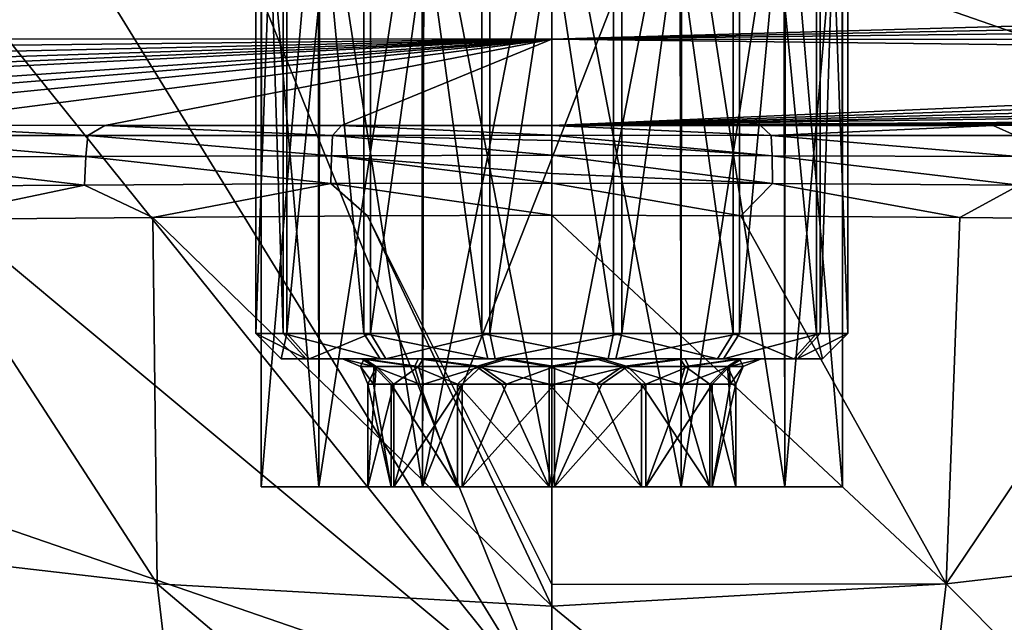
# Model space of a CAD drawing. Header units: millimetres. Extents: x -105 to 105, y -36 to 73.
# Tile 26 of 58: x -6.29 to 5.35, y 6.29 to 13.42. Entities that reach past the tile are written whole.
import ezdxf

# ---------------------------------------------------------------- set-up
doc = ezdxf.new("R2010")
doc.units = ezdxf.units.MM
doc.header["$LTSCALE"] = 81.481481
for name, color, linetype in [('16', 7, 'CONTINUOUS'), ('161', 7, 'CONTINUOUS'), ('162', 7, 'CONTINUOUS'), ('163', 7, 'CONTINUOUS'), ('164', 7, 'CONTINUOUS'), ('165', 7, 'CONTINUOUS'), ('166', 7, 'CONTINUOUS'), ('167', 7, 'CONTINUOUS'), ('17', 7, 'CONTINUOUS'), ('179', 7, 'CONTINUOUS'), ('18', 7, 'CONTINUOUS'), ('180', 7, 'CONTINUOUS'), ('28', 7, 'CONTINUOUS'), ('29', 7, 'CONTINUOUS'), ('30', 7, 'CONTINUOUS'), ('31', 7, 'CONTINUOUS'), ('32', 7, 'CONTINUOUS'), ('38', 7, 'CONTINUOUS'), ('47', 7, 'CONTINUOUS'), ('72', 7, 'CONTINUOUS')]:
    doc.layers.add(name, color=color, linetype=linetype)

msp = doc.modelspace()

# ---------------------------------------------------------------- linework, layer by layer
at = {"layer": '16', "color": 7, "linetype": 'CONTINUOUS'}
for points in [[(-8.369, 12.053, 67.297), (-5.485, 12.05, 67.608), (-7.889, 12.176, 66.976), (-8.369, 12.053, 67.297)], [(-7.889, 12.176, 66.976), (-5.485, 12.05, 67.608), (-5.284, 12.171, 67.249), (-7.889, 12.176, 66.976)], [(-5.485, 12.05, 67.608), (-2.594, 12.053, 67.786), (-5.284, 12.171, 67.249), (-5.485, 12.05, 67.608)], [(-5.284, 12.171, 67.249), (-2.594, 12.053, 67.786), (-2.486, 12.17, 67.418), (-5.284, 12.171, 67.249)], [(-2.594, 12.053, 67.786), (0, 12.057, 67.821), (-2.486, 12.17, 67.418), (-2.594, 12.053, 67.786)], [(0, 12.057, 67.821), (0, 12.171, 67.455), (-2.486, 12.17, 67.418), (0, 12.057, 67.821)], [(-5.51, 11.804, 67.899), (-8.369, 12.053, 67.297), (-8.411, 11.798, 67.589), (-5.51, 11.804, 67.899)], [(-5.485, 12.05, 67.608), (-8.369, 12.053, 67.297), (-5.51, 11.804, 67.899), (-5.485, 12.05, 67.608)], [(-2.605, 11.813, 68.076), (-5.485, 12.05, 67.608), (-5.51, 11.804, 67.899), (-2.605, 11.813, 68.076)], [(-2.594, 12.053, 67.786), (-5.485, 12.05, 67.608), (-2.605, 11.813, 68.076), (-2.594, 12.053, 67.786)], [(0, 11.818, 68.113), (-2.594, 12.053, 67.786), (-2.605, 11.813, 68.076), (0, 11.818, 68.113)], [(0, 12.057, 67.821), (-2.594, 12.053, 67.786), (0, 11.991, 67.926), (0, 12.057, 67.821)], [(0, 11.991, 67.926), (-2.594, 12.053, 67.786), (0, 11.818, 68.113), (0, 11.991, 67.926)], [(-5.526, 11.466, 68.077), (-8.411, 11.798, 67.589), (-8.437, 11.449, 67.762), (-5.526, 11.466, 68.077)], [(-5.51, 11.804, 67.899), (-8.411, 11.798, 67.589), (-5.526, 11.466, 68.077), (-5.51, 11.804, 67.899)], [(-2.612, 11.483, 68.257), (-5.51, 11.804, 67.899), (-5.526, 11.466, 68.077), (-2.612, 11.483, 68.257)], [(-2.605, 11.813, 68.076), (-5.51, 11.804, 67.899), (-2.612, 11.483, 68.257), (-2.605, 11.813, 68.076)], [(0, 11.488, 68.295), (-2.605, 11.813, 68.076), (-2.612, 11.483, 68.257), (0, 11.488, 68.295)], [(0, 11.818, 68.113), (-2.605, 11.813, 68.076), (0, 11.603, 68.25), (0, 11.818, 68.113)], [(0, 11.603, 68.25), (-2.605, 11.813, 68.076), (0, 11.488, 68.295), (0, 11.603, 68.25)], [(-5.526, 11.466, 68.077), (-8.437, 11.449, 67.762), (-7.463, 11.057, 67.916), (-5.526, 11.466, 68.077)], [(-4.716, 11.082, 68.181), (-5.526, 11.466, 68.077), (-7.463, 11.057, 67.916), (-4.716, 11.082, 68.181)], [(-2.612, 11.483, 68.257), (-5.526, 11.466, 68.077), (-4.716, 11.082, 68.181), (-2.612, 11.483, 68.257)], [(-2.178, 11.1, 68.317), (-2.612, 11.483, 68.257), (-4.716, 11.082, 68.181), (-2.178, 11.1, 68.317)], [(0, 11.488, 68.295), (-2.612, 11.483, 68.257), (0, 11.108, 68.342), (0, 11.488, 68.295)], [(0, 11.108, 68.342), (-2.612, 11.483, 68.257), (-2.178, 11.1, 68.317), (0, 11.108, 68.342)]]:
    msp.add_3dface(points, dxfattribs=at)
at = {"layer": '161', "color": 7, "linetype": 'CONTINUOUS'}
for points in [[(-3.5, 9.708, 3.665), (-3.132, 9.708, 2.151), (-3.2, 9.408, 3.669), (-3.5, 9.708, 3.665)], [(-3.2, 9.408, 3.669), (-3.132, 9.708, 2.151), (-2.863, 9.408, 2.285), (-3.2, 9.408, 3.669)], [(-3.132, 9.708, 2.151), (-2.144, 9.708, 0.947), (-2.863, 9.408, 2.285), (-3.132, 9.708, 2.151)], [(-2.863, 9.408, 2.285), (-2.144, 9.708, 0.947), (-1.96, 9.408, 1.185), (-2.863, 9.408, 2.285)], [(-2.144, 9.708, 0.947), (-0.731, 9.708, 0.291), (-1.96, 9.408, 1.185), (-2.144, 9.708, 0.947)], [(-1.96, 9.408, 1.185), (-0.731, 9.708, 0.291), (-0.668, 9.408, 0.585), (-1.96, 9.408, 1.185)], [(-0.731, 9.708, 0.291), (0.827, 9.708, 0.313), (-0.668, 9.408, 0.585), (-0.731, 9.708, 0.291)], [(-0.668, 9.408, 0.585), (0.827, 9.708, 0.313), (0.756, 9.408, 0.605), (-0.668, 9.408, 0.585)], [(0.827, 9.708, 0.313), (2.221, 9.708, 1.009), (0.756, 9.408, 0.605), (0.827, 9.708, 0.313)], [(0.756, 9.408, 0.605), (2.221, 9.708, 1.009), (2.03, 9.408, 1.241), (0.756, 9.408, 0.605)], [(2.221, 9.708, 1.009), (3.174, 9.708, 2.24), (2.03, 9.408, 1.241), (2.221, 9.708, 1.009)], [(2.03, 9.408, 1.241), (3.174, 9.708, 2.24), (2.902, 9.408, 2.366), (2.03, 9.408, 1.241)], [(3.174, 9.708, 2.24), (3.5, 9.708, 3.763), (2.902, 9.408, 2.366), (3.174, 9.708, 2.24)], [(2.902, 9.408, 2.366), (3.5, 9.708, 3.763), (3.2, 9.408, 3.759), (2.902, 9.408, 2.366)]]:
    msp.add_3dface(points, dxfattribs=at)
at = {"layer": '162', "color": 7, "linetype": 'CONTINUOUS'}
for points in [[(-3.5, 9.708, 3.665), (-3.2, 9.408, 3.669), (-2.902, 9.408, 5.062), (-3.5, 9.708, 3.665)], [(-3.5, 9.708, 3.665), (-2.902, 9.408, 5.062), (-3.174, 9.708, 5.188), (-3.5, 9.708, 3.665)], [(-2.902, 9.408, 5.062), (-2.03, 9.408, 6.187), (-3.174, 9.708, 5.188), (-2.902, 9.408, 5.062)], [(-3.174, 9.708, 5.188), (-2.03, 9.408, 6.187), (-2.221, 9.708, 6.419), (-3.174, 9.708, 5.188)], [(-2.03, 9.408, 6.187), (-0.756, 9.408, 6.824), (-2.221, 9.708, 6.419), (-2.03, 9.408, 6.187)], [(-2.221, 9.708, 6.419), (-0.756, 9.408, 6.824), (-0.827, 9.708, 7.115), (-2.221, 9.708, 6.419)], [(-0.756, 9.408, 6.824), (0.668, 9.408, 6.844), (-0.827, 9.708, 7.115), (-0.756, 9.408, 6.824)], [(-0.827, 9.708, 7.115), (0.668, 9.408, 6.844), (0.731, 9.708, 7.137), (-0.827, 9.708, 7.115)], [(0.668, 9.408, 6.844), (1.96, 9.408, 6.244), (0.731, 9.708, 7.137), (0.668, 9.408, 6.844)], [(0.731, 9.708, 7.137), (1.96, 9.408, 6.244), (2.144, 9.708, 6.481), (0.731, 9.708, 7.137)], [(1.96, 9.408, 6.244), (2.863, 9.408, 5.143), (2.144, 9.708, 6.481), (1.96, 9.408, 6.244)], [(2.144, 9.708, 6.481), (2.863, 9.408, 5.143), (3.132, 9.708, 5.277), (2.144, 9.708, 6.481)], [(2.863, 9.408, 5.143), (3.2, 9.408, 3.759), (3.132, 9.708, 5.277), (2.863, 9.408, 5.143)], [(3.2, 9.408, 3.759), (3.5, 9.708, 3.763), (3.132, 9.708, 5.277), (3.2, 9.408, 3.759)]]:
    msp.add_3dface(points, dxfattribs=at)
at = {"layer": '163', "color": 7, "linetype": 'CONTINUOUS'}
for points in [[(-3.2, 9.408, 3.669), (-2.863, 9.408, 2.285), (-2.475, 9.408, 3.679), (-3.2, 9.408, 3.669)], [(-2.902, 9.408, 5.062), (-3.2, 9.408, 3.669), (-2.249, 9.408, 4.746), (-2.902, 9.408, 5.062)], [(-2.249, 9.408, 4.746), (-3.2, 9.408, 3.669), (-2.475, 9.408, 3.679), (-2.249, 9.408, 4.746)], [(-2.03, 9.408, 6.187), (-2.902, 9.408, 5.062), (-0.587, 9.408, 6.118), (-2.03, 9.408, 6.187)], [(-0.587, 9.408, 6.118), (-2.902, 9.408, 5.062), (-1.575, 9.408, 5.623), (-0.587, 9.408, 6.118)], [(-1.575, 9.408, 5.623), (-2.902, 9.408, 5.062), (-2.249, 9.408, 4.746), (-1.575, 9.408, 5.623)], [(-2.863, 9.408, 2.285), (-1.96, 9.408, 1.185), (-1.52, 9.408, 1.761), (-2.863, 9.408, 2.285)], [(-2.475, 9.408, 3.679), (-2.863, 9.408, 2.285), (-2.219, 9.408, 2.618), (-2.475, 9.408, 3.679)], [(-2.219, 9.408, 2.618), (-2.863, 9.408, 2.285), (-1.52, 9.408, 1.761), (-2.219, 9.408, 2.618)], [(1.96, 9.408, 6.244), (-0.756, 9.408, 6.824), (-2.03, 9.408, 6.187), (1.96, 9.408, 6.244)], [(1.96, 9.408, 6.244), (-2.03, 9.408, 6.187), (0.518, 9.408, 6.134), (1.96, 9.408, 6.244)], [(0.518, 9.408, 6.134), (-2.03, 9.408, 6.187), (-0.587, 9.408, 6.118), (0.518, 9.408, 6.134)], [(-1.96, 9.408, 1.185), (-0.668, 9.408, 0.585), (0.756, 9.408, 0.605), (-1.96, 9.408, 1.185)], [(-1.96, 9.408, 1.185), (0.756, 9.408, 0.605), (2.03, 9.408, 1.241), (-1.96, 9.408, 1.185)], [(-1.96, 9.408, 1.185), (2.03, 9.408, 1.241), (-0.518, 9.408, 1.294), (-1.96, 9.408, 1.185)], [(-1.52, 9.408, 1.761), (-1.96, 9.408, 1.185), (-0.518, 9.408, 1.294), (-1.52, 9.408, 1.761)], [(1.96, 9.408, 6.244), (0.668, 9.408, 6.844), (-0.756, 9.408, 6.824), (1.96, 9.408, 6.244)], [(-0.518, 9.408, 1.294), (2.03, 9.408, 1.241), (0.587, 9.408, 1.31), (-0.518, 9.408, 1.294)], [(1.52, 9.408, 5.667), (1.96, 9.408, 6.244), (0.518, 9.408, 6.134), (1.52, 9.408, 5.667)], [(2.03, 9.408, 1.241), (2.902, 9.408, 2.366), (0.587, 9.408, 1.31), (2.03, 9.408, 1.241)], [(0.587, 9.408, 1.31), (2.902, 9.408, 2.366), (1.575, 9.408, 1.805), (0.587, 9.408, 1.31)], [(2.863, 9.408, 5.143), (1.96, 9.408, 6.244), (1.52, 9.408, 5.667), (2.863, 9.408, 5.143)], [(2.219, 9.408, 4.81), (2.863, 9.408, 5.143), (1.52, 9.408, 5.667), (2.219, 9.408, 4.81)], [(1.575, 9.408, 1.805), (2.902, 9.408, 2.366), (2.249, 9.408, 2.682), (1.575, 9.408, 1.805)], [(2.475, 9.408, 3.749), (2.863, 9.408, 5.143), (2.219, 9.408, 4.81), (2.475, 9.408, 3.749)], [(2.902, 9.408, 2.366), (3.2, 9.408, 3.759), (2.249, 9.408, 2.682), (2.902, 9.408, 2.366)], [(3.2, 9.408, 3.759), (2.475, 9.408, 3.749), (2.249, 9.408, 2.682), (3.2, 9.408, 3.759)], [(3.2, 9.408, 3.759), (2.863, 9.408, 5.143), (2.475, 9.408, 3.749), (3.2, 9.408, 3.759)]]:
    msp.add_3dface(points, dxfattribs=at)
at = {"layer": '164', "color": 7, "linetype": 'CONTINUOUS'}
for points in [[(-2.249, 9.408, 4.746), (-2.475, 9.408, 3.679), (-2.103, 9.32, 4.551), (-2.249, 9.408, 4.746)], [(-2.103, 9.32, 4.551), (-2.475, 9.408, 3.679), (-2.263, 9.32, 3.682), (-2.103, 9.32, 4.551)], [(-2.103, 9.32, 4.551), (-2.263, 9.32, 3.682), (-2.109, 9.108, 4.247), (-2.103, 9.32, 4.551)], [(-2.109, 9.108, 4.247), (-2.263, 9.32, 3.682), (-2.175, 9.108, 3.684), (-2.109, 9.108, 4.247)], [(-1.575, 9.408, 5.623), (-2.249, 9.408, 4.746), (-1.622, 9.32, 5.292), (-1.575, 9.408, 5.623)], [(-1.622, 9.32, 5.292), (-2.249, 9.408, 4.746), (-2.103, 9.32, 4.551), (-1.622, 9.32, 5.292)], [(-1.899, 9.108, 4.775), (-2.103, 9.32, 4.551), (-2.109, 9.108, 4.247), (-1.899, 9.108, 4.775)], [(-1.622, 9.32, 5.292), (-2.103, 9.32, 4.551), (-1.559, 9.108, 5.23), (-1.622, 9.32, 5.292)], [(-1.559, 9.108, 5.23), (-2.103, 9.32, 4.551), (-1.899, 9.108, 4.775), (-1.559, 9.108, 5.23)], [(-0.895, 9.32, 5.792), (-1.575, 9.408, 5.623), (-1.622, 9.32, 5.292), (-0.895, 9.32, 5.792)], [(-0.895, 9.32, 5.792), (-1.622, 9.32, 5.292), (-1.114, 9.108, 5.582), (-0.895, 9.32, 5.792)], [(-1.114, 9.108, 5.582), (-1.622, 9.32, 5.292), (-1.559, 9.108, 5.23), (-1.114, 9.108, 5.582)], [(-0.587, 9.408, 6.118), (-1.575, 9.408, 5.623), (-0.895, 9.32, 5.792), (-0.587, 9.408, 6.118)], [(-0.592, 9.108, 5.807), (-0.895, 9.32, 5.792), (-1.114, 9.108, 5.582), (-0.592, 9.108, 5.807)], [(-0.032, 9.32, 5.977), (-0.587, 9.408, 6.118), (-0.895, 9.32, 5.792), (-0.032, 9.32, 5.977)], [(-0.032, 9.32, 5.977), (-0.895, 9.32, 5.792), (-0.031, 9.108, 5.889), (-0.032, 9.32, 5.977)], [(-0.031, 9.108, 5.889), (-0.895, 9.32, 5.792), (-0.592, 9.108, 5.807), (-0.031, 9.108, 5.889)], [(0.518, 9.408, 6.134), (-0.587, 9.408, 6.118), (-0.032, 9.32, 5.977), (0.518, 9.408, 6.134)], [(0.836, 9.32, 5.817), (0.518, 9.408, 6.134), (-0.032, 9.32, 5.977), (0.836, 9.32, 5.817)], [(0.836, 9.32, 5.817), (-0.032, 9.32, 5.977), (0.533, 9.108, 5.823), (0.836, 9.32, 5.817)], [(0.533, 9.108, 5.823), (-0.032, 9.32, 5.977), (-0.031, 9.108, 5.889), (0.533, 9.108, 5.823)], [(1.52, 9.408, 5.667), (0.518, 9.408, 6.134), (0.836, 9.32, 5.817), (1.52, 9.408, 5.667)], [(1.061, 9.108, 5.613), (0.836, 9.32, 5.817), (0.533, 9.108, 5.823), (1.061, 9.108, 5.613)], [(1.577, 9.32, 5.337), (1.52, 9.408, 5.667), (0.836, 9.32, 5.817), (1.577, 9.32, 5.337)], [(1.577, 9.32, 5.337), (0.836, 9.32, 5.817), (1.516, 9.108, 5.274), (1.577, 9.32, 5.337)], [(1.516, 9.108, 5.274), (0.836, 9.32, 5.817), (1.061, 9.108, 5.613), (1.516, 9.108, 5.274)], [(1.868, 9.108, 4.828), (1.577, 9.32, 5.337), (1.516, 9.108, 5.274), (1.868, 9.108, 4.828)], [(2.219, 9.408, 4.81), (1.52, 9.408, 5.667), (1.577, 9.32, 5.337), (2.219, 9.408, 4.81)], [(2.078, 9.32, 4.609), (2.219, 9.408, 4.81), (1.577, 9.32, 5.337), (2.078, 9.32, 4.609)], [(2.078, 9.32, 4.609), (1.577, 9.32, 5.337), (1.868, 9.108, 4.828), (2.078, 9.32, 4.609)], [(2.093, 9.108, 4.307), (2.078, 9.32, 4.609), (1.868, 9.108, 4.828), (2.093, 9.108, 4.307)], [(2.263, 9.32, 3.746), (2.219, 9.408, 4.81), (2.078, 9.32, 4.609), (2.263, 9.32, 3.746)], [(2.263, 9.32, 3.746), (2.078, 9.32, 4.609), (2.175, 9.108, 3.745), (2.263, 9.32, 3.746)], [(2.175, 9.108, 3.745), (2.078, 9.32, 4.609), (2.093, 9.108, 4.307), (2.175, 9.108, 3.745)], [(2.475, 9.408, 3.749), (2.219, 9.408, 4.81), (2.263, 9.32, 3.746), (2.475, 9.408, 3.749)]]:
    msp.add_3dface(points, dxfattribs=at)
at = {"layer": '165', "color": 7, "linetype": 'CONTINUOUS'}
for points in [[(-2.475, 9.408, 3.679), (-2.219, 9.408, 2.618), (-2.263, 9.32, 3.682), (-2.475, 9.408, 3.679)], [(-2.263, 9.32, 3.682), (-2.219, 9.408, 2.618), (-2.078, 9.32, 2.819), (-2.263, 9.32, 3.682)], [(-2.175, 9.108, 3.684), (-2.263, 9.32, 3.682), (-2.078, 9.32, 2.819), (-2.175, 9.108, 3.684)], [(-2.219, 9.408, 2.618), (-1.52, 9.408, 1.761), (-1.577, 9.32, 2.092), (-2.219, 9.408, 2.618)], [(-2.078, 9.32, 2.819), (-2.219, 9.408, 2.618), (-1.577, 9.32, 2.092), (-2.078, 9.32, 2.819)], [(-2.175, 9.108, 3.684), (-2.078, 9.32, 2.819), (-2.093, 9.108, 3.122), (-2.175, 9.108, 3.684)], [(-2.093, 9.108, 3.122), (-2.078, 9.32, 2.819), (-1.868, 9.108, 2.6), (-2.093, 9.108, 3.122)], [(-2.078, 9.32, 2.819), (-1.577, 9.32, 2.092), (-1.868, 9.108, 2.6), (-2.078, 9.32, 2.819)], [(-1.868, 9.108, 2.6), (-1.577, 9.32, 2.092), (-1.516, 9.108, 2.155), (-1.868, 9.108, 2.6)], [(-1.577, 9.32, 2.092), (-1.52, 9.408, 1.761), (-0.836, 9.32, 1.612), (-1.577, 9.32, 2.092)], [(-1.577, 9.32, 2.092), (-0.836, 9.32, 1.612), (-1.516, 9.108, 2.155), (-1.577, 9.32, 2.092)], [(-1.52, 9.408, 1.761), (-0.518, 9.408, 1.294), (-0.836, 9.32, 1.612), (-1.52, 9.408, 1.761)], [(-1.516, 9.108, 2.155), (-0.836, 9.32, 1.612), (-1.061, 9.108, 1.815), (-1.516, 9.108, 2.155)], [(-1.061, 9.108, 1.815), (-0.836, 9.32, 1.612), (-0.533, 9.108, 1.606), (-1.061, 9.108, 1.815)], [(-0.836, 9.32, 1.612), (-0.518, 9.408, 1.294), (0.032, 9.32, 1.451), (-0.836, 9.32, 1.612)], [(-0.836, 9.32, 1.612), (0.032, 9.32, 1.451), (-0.533, 9.108, 1.606), (-0.836, 9.32, 1.612)], [(-0.533, 9.108, 1.606), (0.032, 9.32, 1.451), (0.031, 9.108, 1.539), (-0.533, 9.108, 1.606)], [(-0.518, 9.408, 1.294), (0.587, 9.408, 1.31), (0.032, 9.32, 1.451), (-0.518, 9.408, 1.294)], [(0.032, 9.32, 1.451), (0.895, 9.32, 1.636), (0.031, 9.108, 1.539), (0.032, 9.32, 1.451)], [(0.031, 9.108, 1.539), (0.895, 9.32, 1.636), (0.592, 9.108, 1.621), (0.031, 9.108, 1.539)], [(0.032, 9.32, 1.451), (0.587, 9.408, 1.31), (0.895, 9.32, 1.636), (0.032, 9.32, 1.451)], [(0.587, 9.408, 1.31), (1.575, 9.408, 1.805), (0.895, 9.32, 1.636), (0.587, 9.408, 1.31)], [(0.592, 9.108, 1.621), (0.895, 9.32, 1.636), (1.114, 9.108, 1.846), (0.592, 9.108, 1.621)], [(0.895, 9.32, 1.636), (1.575, 9.408, 1.805), (1.622, 9.32, 2.137), (0.895, 9.32, 1.636)], [(0.895, 9.32, 1.636), (1.622, 9.32, 2.137), (1.114, 9.108, 1.846), (0.895, 9.32, 1.636)], [(1.114, 9.108, 1.846), (1.622, 9.32, 2.137), (1.559, 9.108, 2.198), (1.114, 9.108, 1.846)], [(1.622, 9.32, 2.137), (2.103, 9.32, 2.878), (1.559, 9.108, 2.198), (1.622, 9.32, 2.137)], [(1.559, 9.108, 2.198), (2.103, 9.32, 2.878), (1.899, 9.108, 2.653), (1.559, 9.108, 2.198)], [(1.575, 9.408, 1.805), (2.249, 9.408, 2.682), (1.622, 9.32, 2.137), (1.575, 9.408, 1.805)], [(1.622, 9.32, 2.137), (2.249, 9.408, 2.682), (2.103, 9.32, 2.878), (1.622, 9.32, 2.137)], [(1.899, 9.108, 2.653), (2.103, 9.32, 2.878), (2.109, 9.108, 3.181), (1.899, 9.108, 2.653)], [(2.249, 9.408, 2.682), (2.475, 9.408, 3.749), (2.103, 9.32, 2.878), (2.249, 9.408, 2.682)], [(2.475, 9.408, 3.749), (2.263, 9.32, 3.746), (2.103, 9.32, 2.878), (2.475, 9.408, 3.749)], [(2.103, 9.32, 2.878), (2.263, 9.32, 3.746), (2.109, 9.108, 3.181), (2.103, 9.32, 2.878)], [(2.263, 9.32, 3.746), (2.175, 9.108, 3.745), (2.109, 9.108, 3.181), (2.263, 9.32, 3.746)]]:
    msp.add_3dface(points, dxfattribs=at)
at = {"layer": '166', "color": 7, "linetype": 'CONTINUOUS'}
for points in [[(-1.868, 7.896, 2.6), (-2.175, 7.896, 3.684), (-1.868, 9.108, 2.6), (-1.868, 7.896, 2.6)], [(-2.175, 7.896, 3.684), (-2.175, 9.108, 3.684), (-2.093, 9.108, 3.122), (-2.175, 7.896, 3.684)], [(-2.175, 7.896, 3.684), (-2.093, 9.108, 3.122), (-1.868, 9.108, 2.6), (-2.175, 7.896, 3.684)], [(-1.061, 7.896, 1.816), (-1.868, 7.896, 2.6), (-1.061, 9.108, 1.815), (-1.061, 7.896, 1.816)], [(-1.868, 7.896, 2.6), (-1.868, 9.108, 2.6), (-1.516, 9.108, 2.155), (-1.868, 7.896, 2.6)], [(-1.868, 7.896, 2.6), (-1.516, 9.108, 2.155), (-1.061, 9.108, 1.815), (-1.868, 7.896, 2.6)], [(0.031, 7.896, 1.539), (-1.061, 7.896, 1.816), (0.031, 9.108, 1.539), (0.031, 7.896, 1.539)], [(-1.061, 7.896, 1.816), (-1.061, 9.108, 1.815), (-0.533, 9.108, 1.606), (-1.061, 7.896, 1.816)], [(-1.061, 7.896, 1.816), (-0.533, 9.108, 1.606), (0.031, 9.108, 1.539), (-1.061, 7.896, 1.816)], [(1.114, 7.896, 1.846), (0.031, 7.896, 1.539), (1.114, 9.108, 1.846), (1.114, 7.896, 1.846)], [(0.031, 7.896, 1.539), (0.031, 9.108, 1.539), (0.592, 9.108, 1.621), (0.031, 7.896, 1.539)], [(0.031, 7.896, 1.539), (0.592, 9.108, 1.621), (1.114, 9.108, 1.846), (0.031, 7.896, 1.539)], [(1.899, 7.896, 2.653), (1.114, 7.896, 1.846), (1.899, 9.108, 2.653), (1.899, 7.896, 2.653)], [(1.114, 7.896, 1.846), (1.114, 9.108, 1.846), (1.559, 9.108, 2.198), (1.114, 7.896, 1.846)], [(1.114, 7.896, 1.846), (1.559, 9.108, 2.198), (1.899, 9.108, 2.653), (1.114, 7.896, 1.846)], [(2.175, 7.896, 3.745), (1.899, 7.896, 2.653), (2.175, 9.108, 3.745), (2.175, 7.896, 3.745)], [(2.175, 9.108, 3.745), (1.899, 7.896, 2.653), (2.109, 9.108, 3.181), (2.175, 9.108, 3.745)], [(1.899, 7.896, 2.653), (1.899, 9.108, 2.653), (2.109, 9.108, 3.181), (1.899, 7.896, 2.653)]]:
    msp.add_3dface(points, dxfattribs=at)
at = {"layer": '167', "color": 7, "linetype": 'CONTINUOUS'}
for points in [[(-2.175, 7.896, 3.684), (-1.899, 7.896, 4.775), (-2.175, 9.108, 3.684), (-2.175, 7.896, 3.684)], [(-1.899, 7.896, 4.775), (-2.109, 9.108, 4.247), (-2.175, 9.108, 3.684), (-1.899, 7.896, 4.775)], [(-1.899, 7.896, 4.775), (-1.899, 9.108, 4.775), (-2.109, 9.108, 4.247), (-1.899, 7.896, 4.775)], [(-1.899, 7.896, 4.775), (-1.114, 7.896, 5.582), (-1.899, 9.108, 4.775), (-1.899, 7.896, 4.775)], [(-1.114, 7.896, 5.582), (-1.559, 9.108, 5.23), (-1.899, 9.108, 4.775), (-1.114, 7.896, 5.582)], [(-1.114, 7.896, 5.582), (-1.114, 9.108, 5.582), (-1.559, 9.108, 5.23), (-1.114, 7.896, 5.582)], [(-1.114, 7.896, 5.582), (-0.031, 7.896, 5.889), (-1.114, 9.108, 5.582), (-1.114, 7.896, 5.582)], [(-0.031, 7.896, 5.889), (-0.592, 9.108, 5.807), (-1.114, 9.108, 5.582), (-0.031, 7.896, 5.889)], [(-0.031, 7.896, 5.889), (-0.031, 9.108, 5.889), (-0.592, 9.108, 5.807), (-0.031, 7.896, 5.889)], [(-0.031, 7.896, 5.889), (1.061, 7.896, 5.613), (-0.031, 9.108, 5.889), (-0.031, 7.896, 5.889)], [(1.061, 7.896, 5.613), (0.533, 9.108, 5.823), (-0.031, 9.108, 5.889), (1.061, 7.896, 5.613)], [(1.061, 7.896, 5.613), (1.061, 9.108, 5.613), (0.533, 9.108, 5.823), (1.061, 7.896, 5.613)], [(1.061, 7.896, 5.613), (1.868, 7.896, 4.828), (1.061, 9.108, 5.613), (1.061, 7.896, 5.613)], [(1.868, 7.896, 4.828), (1.516, 9.108, 5.274), (1.061, 9.108, 5.613), (1.868, 7.896, 4.828)], [(1.868, 7.896, 4.828), (1.868, 9.108, 4.828), (1.516, 9.108, 5.274), (1.868, 7.896, 4.828)], [(1.868, 7.896, 4.828), (2.175, 7.896, 3.745), (1.868, 9.108, 4.828), (1.868, 7.896, 4.828)], [(2.175, 7.896, 3.745), (2.093, 9.108, 4.307), (1.868, 9.108, 4.828), (2.175, 7.896, 3.745)], [(2.175, 7.896, 3.745), (2.175, 9.108, 3.745), (2.093, 9.108, 4.307), (2.175, 7.896, 3.745)]]:
    msp.add_3dface(points, dxfattribs=at)
at = {"layer": '17', "color": 7, "linetype": 'CONTINUOUS'}
for points in [[(0, 12.171, 67.455), (0, 12.057, 67.821), (2.594, 12.053, 67.786), (0, 12.171, 67.455)], [(2.469, 12.17, 67.419), (0, 12.171, 67.455), (2.594, 12.053, 67.786), (2.469, 12.17, 67.419)], [(5.218, 12.17, 67.254), (2.469, 12.17, 67.419), (2.594, 12.053, 67.786), (5.218, 12.17, 67.254)], [(5.485, 12.05, 67.608), (5.218, 12.17, 67.254), (2.594, 12.053, 67.786), (5.485, 12.05, 67.608)], [(7.768, 12.175, 66.991), (5.218, 12.17, 67.254), (5.485, 12.05, 67.608), (7.768, 12.175, 66.991)], [(0, 12.057, 67.821), (0, 11.991, 67.926), (2.605, 11.813, 68.076), (0, 12.057, 67.821)], [(2.594, 12.053, 67.786), (0, 12.057, 67.821), (2.605, 11.813, 68.076), (2.594, 12.053, 67.786)], [(5.485, 12.05, 67.608), (2.594, 12.053, 67.786), (5.51, 11.804, 67.899), (5.485, 12.05, 67.608)], [(5.51, 11.804, 67.899), (2.594, 12.053, 67.786), (2.605, 11.813, 68.076), (5.51, 11.804, 67.899)], [(0, 11.991, 67.926), (0, 11.818, 68.113), (2.605, 11.813, 68.076), (0, 11.991, 67.926)], [(0, 11.818, 68.113), (0, 11.603, 68.25), (2.612, 11.483, 68.257), (0, 11.818, 68.113)], [(0, 11.818, 68.113), (2.612, 11.483, 68.257), (2.605, 11.813, 68.076), (0, 11.818, 68.113)], [(2.612, 11.483, 68.257), (5.526, 11.466, 68.077), (2.605, 11.813, 68.076), (2.612, 11.483, 68.257)], [(5.526, 11.466, 68.077), (5.51, 11.804, 67.899), (2.605, 11.813, 68.076), (5.526, 11.466, 68.077)], [(0, 11.603, 68.25), (0, 11.488, 68.295), (2.612, 11.483, 68.257), (0, 11.603, 68.25)], [(0, 11.488, 68.295), (0, 11.108, 68.342), (2.237, 11.101, 68.315), (0, 11.488, 68.295)], [(2.612, 11.483, 68.257), (0, 11.488, 68.295), (2.237, 11.101, 68.315), (2.612, 11.483, 68.257)], [(4.826, 11.081, 68.172), (2.612, 11.483, 68.257), (2.237, 11.101, 68.315), (4.826, 11.081, 68.172)], [(5.526, 11.466, 68.077), (2.612, 11.483, 68.257), (4.826, 11.081, 68.172), (5.526, 11.466, 68.077)], [(7.565, 11.056, 67.904), (5.526, 11.466, 68.077), (4.826, 11.081, 68.172), (7.565, 11.056, 67.904)]]:
    msp.add_3dface(points, dxfattribs=at)
at = {"layer": '179', "color": 7, "linetype": 'CONTINUOUS'}
for points in [[(-3.5, 9.708, 3.665), (-3.174, 9.708, 5.188), (-3.5, 19.908, 3.665), (-3.5, 9.708, 3.665)], [(-3.174, 9.708, 5.188), (-3.174, 19.908, 5.188), (-3.5, 19.908, 3.665), (-3.174, 9.708, 5.188)], [(-3.174, 9.708, 5.188), (-2.221, 9.708, 6.419), (-3.174, 19.908, 5.188), (-3.174, 9.708, 5.188)], [(-2.221, 9.708, 6.419), (-2.221, 19.908, 6.419), (-3.174, 19.908, 5.188), (-2.221, 9.708, 6.419)], [(-2.221, 9.708, 6.419), (-0.827, 9.708, 7.115), (-2.221, 19.908, 6.419), (-2.221, 9.708, 6.419)], [(-0.827, 9.708, 7.115), (-0.826, 19.908, 7.115), (-2.221, 19.908, 6.419), (-0.827, 9.708, 7.115)], [(-0.827, 9.708, 7.115), (0.731, 9.708, 7.137), (-0.826, 19.908, 7.115), (-0.827, 9.708, 7.115)], [(0.731, 9.708, 7.137), (0.73, 19.908, 7.137), (-0.826, 19.908, 7.115), (0.731, 9.708, 7.137)], [(0.731, 9.708, 7.137), (2.144, 9.708, 6.481), (0.73, 19.908, 7.137), (0.731, 9.708, 7.137)], [(2.144, 9.708, 6.481), (2.144, 19.908, 6.481), (0.73, 19.908, 7.137), (2.144, 9.708, 6.481)], [(2.144, 9.708, 6.481), (3.132, 9.708, 5.277), (2.144, 19.908, 6.481), (2.144, 9.708, 6.481)], [(3.132, 9.708, 5.277), (3.132, 19.908, 5.277), (2.144, 19.908, 6.481), (3.132, 9.708, 5.277)], [(3.132, 9.708, 5.277), (3.5, 9.708, 3.763), (3.132, 19.908, 5.277), (3.132, 9.708, 5.277)], [(3.5, 9.708, 3.763), (3.5, 19.908, 3.763), (3.132, 19.908, 5.277), (3.5, 9.708, 3.763)]]:
    msp.add_3dface(points, dxfattribs=at)
at = {"layer": '18', "color": 7, "linetype": 'CONTINUOUS'}
for points in [[(2.237, 11.101, 68.315), (0, 11.108, 68.342), (4.666, 6.748, 67.424), (2.237, 11.101, 68.315)], [(4.666, 6.748, 67.424), (0, 11.108, 68.342), (0, 6.741, 67.721), (4.666, 6.748, 67.424)], [(4.826, 11.081, 68.172), (2.237, 11.101, 68.315), (4.666, 6.748, 67.424), (4.826, 11.081, 68.172)], [(7.565, 11.056, 67.904), (4.826, 11.081, 68.172), (4.666, 6.748, 67.424), (7.565, 11.056, 67.904)], [(8.682, 7.213, 66.909), (7.565, 11.056, 67.904), (4.666, 6.748, 67.424), (8.682, 7.213, 66.909)], [(8.682, 7.213, 66.909), (4.666, 6.748, 67.424), (7.972, 3.422, 65.46), (8.682, 7.213, 66.909)], [(0, 6.485, 67.658), (4.666, 6.748, 67.424), (0, 6.741, 67.721), (0, 6.485, 67.658)], [(4.666, 6.748, 67.424), (0, 6.485, 67.658), (4.226, 3.011, 66.006), (4.666, 6.748, 67.424)], [(7.972, 3.422, 65.46), (4.666, 6.748, 67.424), (4.226, 3.011, 66.006), (7.972, 3.422, 65.46)], [(0, 6.485, 67.658), (0, 2.79, 66.276), (4.226, 3.011, 66.006), (0, 6.485, 67.658)]]:
    msp.add_3dface(points, dxfattribs=at)
at = {"layer": '180', "color": 7, "linetype": 'CONTINUOUS'}
for points in [[(-3.132, 9.708, 2.151), (-3.5, 9.708, 3.665), (-3.132, 19.908, 2.151), (-3.132, 9.708, 2.151)], [(-3.5, 9.708, 3.665), (-3.5, 19.908, 3.665), (-3.132, 19.908, 2.151), (-3.5, 9.708, 3.665)], [(-2.144, 9.708, 0.947), (-3.132, 9.708, 2.151), (-2.144, 19.908, 0.947), (-2.144, 9.708, 0.947)], [(-3.132, 9.708, 2.151), (-3.132, 19.908, 2.151), (-2.144, 19.908, 0.947), (-3.132, 9.708, 2.151)], [(-0.731, 9.708, 0.291), (-2.144, 9.708, 0.947), (-0.73, 19.908, 0.291), (-0.731, 9.708, 0.291)], [(-2.144, 9.708, 0.947), (-2.144, 19.908, 0.947), (-0.73, 19.908, 0.291), (-2.144, 9.708, 0.947)], [(0.827, 9.708, 0.313), (-0.731, 9.708, 0.291), (0.826, 19.908, 0.313), (0.827, 9.708, 0.313)], [(-0.731, 9.708, 0.291), (-0.73, 19.908, 0.291), (0.826, 19.908, 0.313), (-0.731, 9.708, 0.291)], [(0.827, 9.708, 0.313), (0.826, 19.908, 0.313), (2.221, 19.908, 1.009), (0.827, 9.708, 0.313)], [(2.221, 9.708, 1.009), (0.827, 9.708, 0.313), (2.221, 19.908, 1.009), (2.221, 9.708, 1.009)], [(3.174, 9.708, 2.24), (2.221, 9.708, 1.009), (3.174, 19.908, 2.24), (3.174, 9.708, 2.24)], [(2.221, 9.708, 1.009), (2.221, 19.908, 1.009), (3.174, 19.908, 2.24), (2.221, 9.708, 1.009)], [(3.5, 9.708, 3.763), (3.174, 9.708, 2.24), (3.5, 19.908, 3.763), (3.5, 9.708, 3.763)], [(3.5, 19.908, 3.763), (3.174, 9.708, 2.24), (3.174, 19.908, 2.24), (3.5, 19.908, 3.763)]]:
    msp.add_3dface(points, dxfattribs=at)
at = {"layer": '28', "color": 7, "linetype": 'CONTINUOUS'}
for points in [[(0, 13.19, 57.173), (19.573, 13.748, 48.672), (0, 13.979, 47.017), (0, 13.19, 57.173)], [(19.377, 13.577, 50.894), (19.573, 13.748, 48.672), (0, 13.19, 57.173), (19.377, 13.577, 50.894)], [(19.176, 13.414, 52.912), (19.377, 13.577, 50.894), (0, 13.19, 57.173), (19.176, 13.414, 52.912)], [(18.833, 13.183, 55.614), (19.176, 13.414, 52.912), (0, 13.19, 57.173), (18.833, 13.183, 55.614)], [(0, 12.171, 67.455), (18.416, 12.971, 57.97), (0, 13.19, 57.173), (0, 12.171, 67.455)], [(18.416, 12.971, 57.97), (18.833, 13.183, 55.614), (0, 13.19, 57.173), (18.416, 12.971, 57.97)], [(0, 12.171, 67.455), (17.894, 12.782, 59.993), (18.416, 12.971, 57.97), (0, 12.171, 67.455)], [(0, 12.171, 67.455), (17.252, 12.622, 61.674), (17.894, 12.782, 59.993), (0, 12.171, 67.455)], [(0, 12.171, 67.455), (16.498, 12.494, 63.006), (17.252, 12.622, 61.674), (0, 12.171, 67.455)], [(0, 12.171, 67.455), (15.658, 12.398, 64.027), (16.498, 12.494, 63.006), (0, 12.171, 67.455)], [(0, 12.171, 67.455), (13.437, 12.262, 65.574), (15.658, 12.398, 64.027), (0, 12.171, 67.455)], [(0, 12.171, 67.455), (11.879, 12.217, 66.171), (13.437, 12.262, 65.574), (0, 12.171, 67.455)], [(0, 12.171, 67.455), (9.987, 12.189, 66.641), (11.879, 12.217, 66.171), (0, 12.171, 67.455)], [(0, 12.171, 67.455), (7.768, 12.175, 66.991), (9.987, 12.189, 66.641), (0, 12.171, 67.455)], [(0, 12.171, 67.455), (5.218, 12.17, 67.254), (7.768, 12.175, 66.991), (0, 12.171, 67.455)], [(0, 12.171, 67.455), (2.469, 12.17, 67.419), (5.218, 12.17, 67.254), (0, 12.171, 67.455)]]:
    msp.add_3dface(points, dxfattribs=at)
at = {"layer": '29', "color": 7, "linetype": 'CONTINUOUS'}
for points in [[(-19.198, 13.431, 52.707), (-18.859, 13.199, 55.438), (0, 13.979, 47.017), (-19.198, 13.431, 52.707)], [(-18.859, 13.199, 55.438), (0, 13.19, 57.173), (0, 13.979, 47.017), (-18.859, 13.199, 55.438)], [(-18.859, 13.199, 55.438), (-18.446, 12.985, 57.825), (0, 13.19, 57.173), (-18.859, 13.199, 55.438)], [(-18.446, 12.985, 57.825), (-17.93, 12.794, 59.876), (0, 13.19, 57.173), (-18.446, 12.985, 57.825)], [(-17.93, 12.794, 59.876), (-17.294, 12.631, 61.584), (0, 13.19, 57.173), (-17.93, 12.794, 59.876)], [(-17.294, 12.631, 61.584), (-16.543, 12.501, 62.94), (0, 13.19, 57.173), (-17.294, 12.631, 61.584)], [(-16.543, 12.501, 62.94), (-15.708, 12.403, 63.976), (0, 13.19, 57.173), (-16.543, 12.501, 62.94)], [(-15.708, 12.403, 63.976), (-13.512, 12.265, 65.538), (0, 13.19, 57.173), (-15.708, 12.403, 63.976)], [(-13.512, 12.265, 65.538), (-11.972, 12.219, 66.142), (0, 13.19, 57.173), (-13.512, 12.265, 65.538)], [(-11.972, 12.219, 66.142), (-10.098, 12.19, 66.619), (0, 13.19, 57.173), (-11.972, 12.219, 66.142)], [(-10.098, 12.19, 66.619), (-7.889, 12.176, 66.976), (0, 13.19, 57.173), (-10.098, 12.19, 66.619)], [(-7.889, 12.176, 66.976), (-5.284, 12.171, 67.249), (0, 13.19, 57.173), (-7.889, 12.176, 66.976)], [(-5.284, 12.171, 67.249), (-2.486, 12.17, 67.418), (0, 13.19, 57.173), (-5.284, 12.171, 67.249)], [(-2.486, 12.17, 67.418), (0, 12.171, 67.455), (0, 13.19, 57.173), (-2.486, 12.17, 67.418)]]:
    msp.add_3dface(points, dxfattribs=at)
at = {"layer": '30', "color": 7, "linetype": 'CONTINUOUS'}
for points in [[(-2.763, 15.782, 1.525), (-3.438, 15.754, 2.937), (-3.437, 7.896, 2.93), (-2.763, 15.782, 1.525)], [(-3.438, 15.754, 2.937), (-3.434, 15.722, 4.511), (-3.437, 7.896, 4.498), (-3.438, 15.754, 2.937)], [(-3.437, 7.896, 2.93), (-3.438, 15.754, 2.937), (-3.437, 7.896, 4.498), (-3.437, 7.896, 2.93)], [(-2.756, 7.896, 1.516), (-2.763, 15.782, 1.525), (-3.437, 7.896, 2.93), (-2.756, 7.896, 1.516)], [(-3.437, 7.896, 4.498), (-3.434, 15.722, 4.511), (-2.756, 7.896, 5.912), (-3.437, 7.896, 4.498)], [(-3.434, 15.722, 4.511), (-2.743, 15.691, 5.928), (-2.756, 7.896, 5.912), (-3.434, 15.722, 4.511)], [(-1.536, 15.801, 0.541), (-2.763, 15.782, 1.525), (-2.756, 7.896, 1.516), (-1.536, 15.801, 0.541)], [(-1.53, 7.896, 0.538), (-1.536, 15.801, 0.541), (-2.756, 7.896, 1.516), (-1.53, 7.896, 0.538)], [(0, 15.807, 0.189), (-1.536, 15.801, 0.541), (0, 7.896, 0.189), (0, 15.807, 0.189)], [(0, 7.896, 0.189), (-1.536, 15.801, 0.541), (-1.53, 7.896, 0.538), (0, 7.896, 0.189)], [(-2.756, 7.896, 5.912), (-2.743, 15.691, 5.928), (-1.53, 7.896, 6.89), (-2.756, 7.896, 5.912)], [(-2.743, 15.691, 5.928), (-1.509, 15.67, 6.9), (-1.53, 7.896, 6.89), (-2.743, 15.691, 5.928)], [(-1.509, 15.67, 6.9), (0, 15.661, 7.239), (-1.53, 7.896, 6.89), (-1.509, 15.67, 6.9)], [(0, 15.661, 7.239), (0, 11.779, 7.239), (-1.53, 7.896, 6.89), (0, 15.661, 7.239)], [(0, 11.779, 7.239), (0, 7.896, 7.239), (-1.53, 7.896, 6.89), (0, 11.779, 7.239)]]:
    msp.add_3dface(points, dxfattribs=at)
at = {"layer": '31', "color": 7, "linetype": 'CONTINUOUS'}
for points in [[(-2.756, 7.896, 1.516), (-3.437, 7.896, 2.93), (-1.061, 7.896, 1.816), (-2.756, 7.896, 1.516)], [(-3.437, 7.896, 2.93), (-3.437, 7.896, 4.498), (-2.175, 7.896, 3.684), (-3.437, 7.896, 2.93)], [(-3.437, 7.896, 2.93), (-2.175, 7.896, 3.684), (-1.868, 7.896, 2.6), (-3.437, 7.896, 2.93)], [(-1.061, 7.896, 1.816), (-3.437, 7.896, 2.93), (-1.868, 7.896, 2.6), (-1.061, 7.896, 1.816)], [(-3.437, 7.896, 4.498), (-2.756, 7.896, 5.912), (-1.899, 7.896, 4.775), (-3.437, 7.896, 4.498)], [(-2.175, 7.896, 3.684), (-3.437, 7.896, 4.498), (-1.899, 7.896, 4.775), (-2.175, 7.896, 3.684)], [(-1.53, 7.896, 0.538), (-2.756, 7.896, 1.516), (2.756, 7.896, 1.516), (-1.53, 7.896, 0.538)], [(2.756, 7.896, 1.516), (-2.756, 7.896, 1.516), (0.031, 7.896, 1.539), (2.756, 7.896, 1.516)], [(0.031, 7.896, 1.539), (-2.756, 7.896, 1.516), (-1.061, 7.896, 1.816), (0.031, 7.896, 1.539)], [(-2.756, 7.896, 5.912), (-1.53, 7.896, 6.89), (1.53, 7.896, 6.89), (-2.756, 7.896, 5.912)], [(2.756, 7.896, 5.912), (-2.756, 7.896, 5.912), (1.53, 7.896, 6.89), (2.756, 7.896, 5.912)], [(-2.756, 7.896, 5.912), (2.756, 7.896, 5.912), (-0.031, 7.896, 5.889), (-2.756, 7.896, 5.912)], [(-1.899, 7.896, 4.775), (-2.756, 7.896, 5.912), (-1.114, 7.896, 5.582), (-1.899, 7.896, 4.775)], [(-1.114, 7.896, 5.582), (-2.756, 7.896, 5.912), (-0.031, 7.896, 5.889), (-1.114, 7.896, 5.582)], [(-1.53, 7.896, 6.89), (0, 7.896, 7.239), (1.53, 7.896, 6.89), (-1.53, 7.896, 6.89)], [(0, 7.896, 0.189), (-1.53, 7.896, 0.538), (1.53, 7.896, 0.538), (0, 7.896, 0.189)], [(1.53, 7.896, 0.538), (-1.53, 7.896, 0.538), (2.756, 7.896, 1.516), (1.53, 7.896, 0.538)], [(-0.031, 7.896, 5.889), (2.756, 7.896, 5.912), (1.061, 7.896, 5.613), (-0.031, 7.896, 5.889)], [(1.114, 7.896, 1.846), (2.756, 7.896, 1.516), (0.031, 7.896, 1.539), (1.114, 7.896, 1.846)], [(2.756, 7.896, 5.912), (3.437, 7.896, 4.498), (1.061, 7.896, 5.613), (2.756, 7.896, 5.912)], [(1.061, 7.896, 5.613), (3.437, 7.896, 4.498), (1.868, 7.896, 4.828), (1.061, 7.896, 5.613)], [(1.899, 7.896, 2.653), (2.756, 7.896, 1.516), (1.114, 7.896, 1.846), (1.899, 7.896, 2.653)], [(1.868, 7.896, 4.828), (3.437, 7.896, 4.498), (2.175, 7.896, 3.745), (1.868, 7.896, 4.828)], [(3.437, 7.896, 2.93), (2.756, 7.896, 1.516), (1.899, 7.896, 2.653), (3.437, 7.896, 2.93)], [(2.175, 7.896, 3.745), (3.437, 7.896, 2.93), (1.899, 7.896, 2.653), (2.175, 7.896, 3.745)], [(3.437, 7.896, 4.498), (3.437, 7.896, 2.93), (2.175, 7.896, 3.745), (3.437, 7.896, 4.498)]]:
    msp.add_3dface(points, dxfattribs=at)
at = {"layer": '32', "color": 7, "linetype": 'CONTINUOUS'}
for points in [[(1.535, 15.801, 0.541), (0, 15.807, 0.189), (1.53, 7.896, 0.538), (1.535, 15.801, 0.541)], [(0, 15.807, 0.189), (0, 7.896, 0.189), (1.53, 7.896, 0.538), (0, 15.807, 0.189)], [(1.535, 15.801, 0.541), (1.53, 7.896, 0.538), (2.756, 7.896, 1.516), (1.535, 15.801, 0.541)], [(2.762, 15.782, 1.523), (1.535, 15.801, 0.541), (2.756, 7.896, 1.516), (2.762, 15.782, 1.523)], [(2.746, 15.691, 5.924), (3.435, 15.722, 4.507), (2.756, 7.896, 5.912), (2.746, 15.691, 5.924)], [(2.762, 15.782, 1.523), (2.756, 7.896, 1.516), (3.437, 7.896, 2.93), (2.762, 15.782, 1.523)], [(3.435, 15.722, 4.507), (3.437, 7.896, 4.498), (2.756, 7.896, 5.912), (3.435, 15.722, 4.507)], [(3.438, 15.754, 2.934), (2.762, 15.782, 1.523), (3.437, 7.896, 2.93), (3.438, 15.754, 2.934)], [(3.435, 15.722, 4.507), (3.438, 15.754, 2.934), (3.437, 7.896, 4.498), (3.435, 15.722, 4.507)], [(3.438, 15.754, 2.934), (3.437, 7.896, 2.93), (3.437, 7.896, 4.498), (3.438, 15.754, 2.934)], [(0, 15.661, 7.239), (1.513, 15.67, 6.898), (0, 11.779, 7.239), (0, 15.661, 7.239)], [(1.513, 15.67, 6.898), (0, 7.896, 7.239), (0, 11.779, 7.239), (1.513, 15.67, 6.898)], [(0, 7.896, 7.239), (1.513, 15.67, 6.898), (1.53, 7.896, 6.89), (0, 7.896, 7.239)], [(1.513, 15.67, 6.898), (2.746, 15.691, 5.924), (1.53, 7.896, 6.89), (1.513, 15.67, 6.898)], [(2.746, 15.691, 5.924), (2.756, 7.896, 5.912), (1.53, 7.896, 6.89), (2.746, 15.691, 5.924)]]:
    msp.add_3dface(points, dxfattribs=at)
at = {"layer": '38', "color": 7, "linetype": 'CONTINUOUS'}
for points in [[(0, 15.173, -68.087), (3.98, 15.181, -68.087), (28.441, 5.291, -68.079), (0, 15.173, -68.087)], [(0, 15.173, -68.087), (28.441, 5.291, -68.079), (0, 5.182, -68.077), (0, 15.173, -68.087)], [(3.98, 15.181, -68.087), (5.906, 15.185, -68.087), (28.441, 5.291, -68.079), (3.98, 15.181, -68.087)]]:
    msp.add_3dface(points, dxfattribs=at)
at = {"layer": '47', "color": 7, "linetype": 'CONTINUOUS'}
for points in [[(-11.997, 15.188, -68.086), (0, 5.182, -68.077), (-29.094, 15.207, -68.087), (-11.997, 15.188, -68.086)], [(-29.094, 15.207, -68.087), (0, 5.182, -68.077), (-28.441, 5.29, -68.079), (-29.094, 15.207, -68.087)], [(-11.997, 15.188, -68.086), (-8.037, 15.188, -68.087), (0, 5.182, -68.077), (-11.997, 15.188, -68.086)], [(-8.037, 15.188, -68.087), (-6.156, 15.185, -68.087), (0, 5.182, -68.077), (-8.037, 15.188, -68.087)], [(-6.156, 15.185, -68.087), (-4.037, 15.181, -68.087), (0, 5.182, -68.077), (-6.156, 15.185, -68.087)], [(-4.037, 15.181, -68.087), (0, 15.173, -68.087), (0, 5.182, -68.077), (-4.037, 15.181, -68.087)]]:
    msp.add_3dface(points, dxfattribs=at)
at = {"layer": '72', "color": 7, "linetype": 'CONTINUOUS'}
for points in [[(-4.716, 11.082, 68.181), (-7.463, 11.057, 67.916), (-4.666, 6.748, 67.424), (-4.716, 11.082, 68.181)], [(-2.178, 11.1, 68.317), (-4.716, 11.082, 68.181), (0, 6.485, 67.658), (-2.178, 11.1, 68.317)], [(0, 6.485, 67.658), (-4.716, 11.082, 68.181), (-4.666, 6.748, 67.424), (0, 6.485, 67.658)], [(0, 11.108, 68.342), (-2.178, 11.1, 68.317), (0, 6.741, 67.721), (0, 11.108, 68.342)], [(-2.178, 11.1, 68.317), (0, 6.485, 67.658), (0, 6.741, 67.721), (-2.178, 11.1, 68.317)], [(-7.463, 11.057, 67.916), (-8.682, 7.213, 66.909), (-4.666, 6.748, 67.424), (-7.463, 11.057, 67.916)], [(-7.972, 3.422, 65.459), (-4.226, 3.011, 66.006), (-8.682, 7.213, 66.909), (-7.972, 3.422, 65.459)], [(-8.682, 7.213, 66.909), (-4.226, 3.011, 66.006), (-4.666, 6.748, 67.424), (-8.682, 7.213, 66.909)], [(0, 2.79, 66.276), (0, 6.485, 67.658), (-4.666, 6.748, 67.424), (0, 2.79, 66.276)], [(-4.226, 3.011, 66.006), (0, 2.79, 66.276), (-4.666, 6.748, 67.424), (-4.226, 3.011, 66.006)]]:
    msp.add_3dface(points, dxfattribs=at)

doc.saveas('drawing.dxf')
